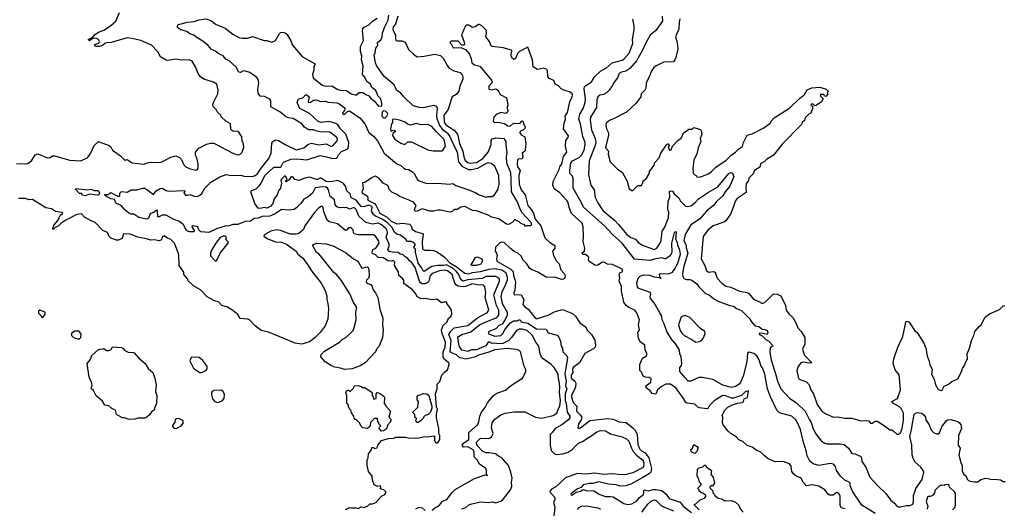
# Model space of a CAD drawing. Extents: x 1793424 to 1900092, y 321114 to 470632.
# Tile 41 of 256: x 1828297 to 1838445, y 375424 to 380460. Entities that reach past the tile are written whole.
import ezdxf

# ---------------------------------------------------------------- set-up
doc = ezdxf.new("R2010")
doc.units = 0

msp = doc.modelspace()

# ---------------------------------------------------------------- linework, layer by layer
at = {"layer": '0CON05XD'}
for points in [[(1828265, 378975), (1828381, 378979), (1828419, 379005), (1828455, 379067), (1828485, 379078), (1828585, 379036), (1828610, 379040), (1828635, 379056), (1828655, 379056), (1828815, 379011), (1828925, 379004), (1828997, 379035), (1829025, 379080), (1829065, 379162), (1829105, 379200), (1829115, 379200), (1829220, 379165), (1829235, 379150), (1829254, 379114), (1829336, 379056), (1829371, 379021), (1829385, 379012), (1829405, 379018), (1829455, 378984), (1829575, 378971), (1829625, 378989), (1829655, 378992), (1829685, 378988), (1829755, 378990), (1829855, 379043), (1829905, 379057), (1829945, 379038), (1829965, 379018), (1829988, 378965), (1830008, 378945), (1830053, 378923), (1830115, 378908), (1830126, 378914), (1830135, 378930), (1830137, 378975), (1830124, 379035), (1830108, 379065), (1830108, 379095), (1830145, 379135), (1830223, 379177), (1830265, 379189), (1830299, 379189), (1830502, 379082), (1830545, 379068), (1830565, 379070), (1830590, 379095), (1830608, 379145), (1830600, 379195), (1830590, 379205), (1830587, 379257), (1830570, 379275), (1830570, 379285), (1830547, 379307), (1830495, 379312), (1830480, 379320), (1830472, 379335), (1830470, 379385), (1830420, 379415), (1830375, 379460), (1830370, 379475), (1830337, 379507), (1830323, 379533), (1830292, 379565), (1830288, 379585), (1830293, 379607), (1830338, 379695), (1830342, 379735), (1830330, 379795), (1830296, 379816), (1830196, 379846), (1830160, 379870), (1830137, 379905), (1830108, 379975), (1830075, 380032), (1830045, 380047), (1829965, 380043), (1829905, 380053), (1829825, 380038), (1829805, 380043), (1829748, 380078), (1829720, 380130), (1829655, 380197), (1829544, 380244), (1829455, 380266), (1829405, 380274), (1829240, 380225), (1829190, 380220), (1829174, 380216), (1829150, 380195), (1829115, 380183), (1829084, 380184), (1829072, 380192), (1829070, 380205), (1829113, 380217), (1829120, 380235), (1829110, 380255), (1829090, 380265), (1829055, 380268), (1829015, 380242), (1829002, 380255), (1829050, 380280), (1829069, 380305), (1829108, 380332), (1829165, 380351), (1829232, 380395), (1829288, 380445), (1829326, 380534)], [(1833015, 377388), (1833106, 377435), (1833120, 377445), (1833131, 377465), (1833096, 377595), (1833101, 377645), (1833091, 377705), (1833081, 377721), (1833067, 377727), (1833025, 377725), (1832965, 377736), (1832891, 377709), (1832855, 377707), (1832814, 377714), (1832796, 377726), (1832783, 377743), (1832753, 377835), (1832705, 377870), (1832672, 377878), (1832625, 377870), (1832549, 377845), (1832524, 377815), (1832518, 377775), (1832506, 377755), (1832475, 377738), (1832445, 377738), (1832429, 377749), (1832419, 377765), (1832372, 377905), (1832335, 377960), (1832315, 377974), (1832298, 377998), (1832269, 378015), (1832245, 378040), (1832218, 378045), (1832193, 378063), (1832155, 378060), (1832105, 378072), (1832090, 378090), (1832104, 378125), (1832106, 378145), (1832075, 378215), (1832088, 378262), (1832085, 378285), (1832073, 378305), (1832025, 378347), (1831995, 378363), (1831935, 378352), (1831865, 378371), (1831794, 378434), (1831765, 378505), (1831745, 378525), (1831696, 378506), (1831665, 378526), (1831595, 378520), (1831565, 378531), (1831547, 378555), (1831543, 378605), (1831498, 378638), (1831481, 378705), (1831468, 378725), (1831455, 378733), (1831413, 378737), (1831343, 378727), (1831315, 378673), (1831270, 378635), (1831225, 378610), (1831196, 378565), (1831155, 378524), (1831125, 378503), (1831075, 378497), (1830995, 378504), (1830929, 378459), (1830876, 378434), (1830795, 378431), (1830755, 378414), (1830715, 378410), (1830675, 378384), (1830621, 378379), (1830545, 378349), (1830495, 378350), (1830455, 378334), (1830415, 378331), (1830325, 378305), (1830245, 378268), (1830164, 378274), (1830143, 378293), (1830133, 378325), (1830085, 378337), (1830074, 378335), (1830070, 378325), (1830098, 378285), (1830090, 378275), (1830048, 378272), (1830025, 378280), (1830015, 378287), (1829984, 378345), (1829945, 378380), (1829885, 378401), (1829805, 378445), (1829765, 378445), (1829735, 378429), (1829719, 378429), (1829716, 378495), (1829708, 378498), (1829683, 378477), (1829641, 378459), (1829623, 378415), (1829603, 378403), (1829525, 378422), (1829475, 378456), (1829445, 378456), (1829422, 378465), (1829375, 378506), (1829344, 378544), (1829296, 378565), (1829286, 378575), (1829278, 378608), (1829235, 378613), (1829180, 378645), (1829170, 378655), (1829175, 378660), (1829205, 378660), (1829235, 378678), (1829285, 378650), (1829298, 378648), (1829305, 378640), (1829325, 378640), (1829330, 378645), (1829328, 378672), (1829345, 378688), (1829405, 378684), (1829445, 378706), (1829505, 378706), (1829565, 378725), (1829585, 378722), (1829609, 378709), (1829675, 378660), (1829705, 378697), (1829745, 378720), (1829765, 378722), (1829805, 378701), (1829835, 378694), (1829995, 378700), (1830000, 378685), (1829990, 378675), (1830005, 378653), (1830025, 378650), (1830055, 378660), (1830095, 378642), (1830125, 378639), (1830155, 378650), (1830175, 378668), (1830206, 378725), (1830267, 378785), (1830359, 378841), (1830425, 378866), (1830475, 378854), (1830575, 378856), (1830606, 378846), (1830695, 378844), (1830725, 378853), (1830745, 378869), (1830785, 378931), (1830865, 379029), (1830889, 379085), (1830894, 379186), (1830907, 379205), (1830935, 379222), (1830965, 379216), (1831039, 379169), (1831145, 379117), (1831225, 379140), (1831267, 379173), (1831305, 379188), (1831379, 379171), (1831455, 379179), (1831505, 379157), (1831525, 379160), (1831570, 379210), (1831573, 379225), (1831565, 379246), (1831495, 379300), (1831395, 379303), (1831348, 379315), (1831325, 379326), (1831276, 379326), (1831262, 379332), (1831232, 379352), (1831205, 379386), (1831115, 379440), (1831065, 379449), (1831035, 379461), (1830979, 379509), (1830885, 379562), (1830886, 379625), (1830875, 379642), (1830819, 379669), (1830775, 379673), (1830755, 379702), (1830750, 379745), (1830762, 379805), (1830756, 379845), (1830740, 379865), (1830670, 379915), (1830625, 379931), (1830605, 379933), (1830572, 379915), (1830555, 379918), (1830529, 379969), (1830457, 380037), (1830423, 380053), (1830395, 380088), (1830348, 380108), (1830309, 380139), (1830274, 380154), (1830239, 380195), (1830185, 380237), (1830115, 380280), (1830091, 380301), (1830052, 380315), (1830018, 380338), (1829957, 380355), (1829925, 380380), (1829922, 380395), (1829935, 380412), (1830025, 380435), (1830095, 380440), (1830145, 380457), (1830215, 380469), (1830275, 380448), (1830315, 380413), (1830415, 380374), (1830495, 380310), (1830555, 380277), (1830585, 380268), (1830645, 380269), (1830696, 380286), (1830815, 380247), (1830845, 380246), (1830895, 380229), (1830934, 380246), (1830975, 380318), (1830985, 380328), (1831005, 380332), (1831034, 380324), (1831055, 380308), (1831092, 380242), (1831108, 380198), (1831210, 380080), (1831299, 380028), (1831342, 380005), (1831330, 379975), (1831329, 379941), (1831314, 379896), (1831321, 379861), (1831415, 379786), (1831455, 379774), (1831515, 379778), (1831575, 379742), (1831605, 379733), (1831665, 379730), (1831715, 379697), (1831755, 379684), (1831770, 379685), (1831795, 379708), (1831835, 379708), (1831865, 379688), (1831896, 379676), (1831918, 379645), (1831950, 379625), (1831995, 379570), (1832028, 379572), (1832030, 379595), (1832020, 379645), (1831987, 379675), (1831975, 379718), (1831963, 379733), (1831925, 379760), (1831913, 379795), (1831875, 379822), (1831855, 379868), (1831832, 379885), (1831830, 379895), (1831836, 379984), (1831819, 380045), (1831824, 380085), (1831809, 380135), (1831808, 380165), (1831810, 380185), (1831839, 380245), (1831829, 380345), (1831834, 380365), (1831848, 380382), (1831894, 380406), (1831934, 380446), (1831980, 380475)], [(1832365, 378106), (1832360, 378115), (1832374, 378135), (1832372, 378145), (1832348, 378168), (1832335, 378174), (1832295, 378174), (1832275, 378201), (1832219, 378238), (1832185, 378251), (1832161, 378271), (1832131, 378321), (1832088, 378365), (1832040, 378400), (1831964, 378434), (1831948, 378448), (1831922, 378485), (1831929, 378525), (1831925, 378536), (1831895, 378547), (1831845, 378532), (1831815, 378533), (1831765, 378601), (1831714, 378625), (1831703, 378665), (1831669, 378695), (1831656, 378745), (1831630, 378775), (1831575, 378801), (1831505, 378790), (1831456, 378794), (1831405, 378827), (1831392, 378828), (1831367, 378813), (1831355, 378812), (1831285, 378837), (1831235, 378827), (1831175, 378801), (1831133, 378813), (1831115, 378838), (1831095, 378843), (1831075, 378809), (1831045, 378788), (1831033, 378795), (1831050, 378810), (1831052, 378825), (1831035, 378848), (1831025, 378848), (1830994, 378815), (1830990, 378805), (1830994, 378775), (1830984, 378725), (1830964, 378695), (1830952, 378655), (1830919, 378615), (1830906, 378565), (1830885, 378537), (1830845, 378517), (1830815, 378524), (1830775, 378514), (1830755, 378519), (1830722, 378565), (1830678, 378685), (1830685, 378698), (1830735, 378716), (1830770, 378750), (1830786, 378774), (1830824, 378855), (1830915, 378939), (1830980, 378940), (1830992, 378948), (1831008, 378982), (1831024, 378996), (1831095, 379024), (1831155, 379026), (1831255, 379016), (1831395, 379060), (1831458, 379048), (1831525, 379029), (1831565, 379034), (1831582, 379068), (1831615, 379103), (1831679, 379130), (1831687, 379153), (1831688, 379195), (1831659, 379279), (1831603, 379335), (1831576, 379375), (1831555, 379390), (1831485, 379411), (1831405, 379401), (1831372, 379412), (1831284, 379494), (1831185, 379546), (1831156, 379605), (1831163, 379627), (1831172, 379645), (1831214, 379656), (1831244, 379686), (1831255, 379686), (1831279, 379665), (1831270, 379615), (1831275, 379608), (1831295, 379611), (1831325, 379630), (1831355, 379634), (1831395, 379618), (1831445, 379620), (1831475, 379611), (1831565, 379603), (1831586, 379595), (1831640, 379555), (1831649, 379545), (1831644, 379525), (1831626, 379505), (1831624, 379494), (1831630, 379485), (1831648, 379485), (1831677, 379513), (1831695, 379520), (1831807, 379445), (1831855, 379386), (1831895, 379298), (1831945, 379259), (1831985, 379210), (1832055, 379086), (1832185, 378974), (1832225, 378956), (1832255, 378929), (1832275, 378920), (1832305, 378917), (1832345, 378891), (1832365, 378871), (1832390, 378820), (1832405, 378804), (1832495, 378772), (1832605, 378776), (1832725, 378764), (1832763, 378773), (1832792, 378752), (1832925, 378708), (1832998, 378675), (1833034, 378654), (1833105, 378630), (1833125, 378636), (1833165, 378637), (1833190, 378655), (1833224, 378705), (1833239, 378765), (1833236, 378854), (1833195, 378950), (1833155, 378979), (1833125, 378983), (1833105, 378978), (1833014, 378926), (1832955, 378912), (1832925, 378914), (1832865, 378944), (1832824, 378994), (1832811, 379095), (1832781, 379145), (1832727, 379265), (1832714, 379284), (1832661, 379321), (1832623, 379375), (1832599, 379439), (1832595, 379475), (1832604, 379544), (1832596, 379566), (1832565, 379576), (1832455, 379551), (1832418, 379555), (1832353, 379573), (1832256, 379665), (1832224, 379704), (1832182, 379735), (1832155, 379788), (1832053, 379873), (1831975, 379988), (1831964, 380015), (1831952, 380095), (1831962, 380118), (1831969, 380165), (1831989, 380195), (1831986, 380225), (1832024, 380256), (1832034, 380285), (1832036, 380325), (1832059, 380385), (1832096, 380455), (1832102, 380505)], [(1832194, 380495), (1832171, 380415), (1832148, 380385), (1832142, 380355), (1832171, 380305), (1832169, 380265), (1832175, 380246), (1832191, 380241), (1832235, 380243), (1832262, 380232), (1832276, 380216), (1832303, 380153), (1832355, 380104), (1832395, 380078), (1832465, 380084), (1832575, 380104), (1832635, 380090), (1832663, 380063), (1832705, 379984), (1832725, 379960), (1832772, 379932), (1832836, 379916), (1832855, 379896), (1832864, 379875), (1832863, 379847), (1832835, 379775), (1832822, 379725), (1832795, 379690), (1832755, 379665), (1832742, 379628), (1832712, 379535), (1832670, 379475), (1832672, 379405), (1832688, 379378), (1832775, 379320), (1832809, 379279), (1832830, 379185), (1832865, 379105), (1832873, 379045), (1832890, 379010), (1832915, 378988), (1832935, 378980), (1833005, 378988), (1833070, 379030), (1833127, 379095), (1833158, 379175), (1833156, 379215), (1833165, 379231), (1833205, 379244), (1833286, 379236), (1833306, 379206), (1833306, 379165), (1833318, 379092), (1833310, 379045), (1833316, 378986), (1833354, 378885), (1833359, 378811), (1833363, 378685), (1833428, 378575), (1833451, 378512), (1833473, 378473), (1833565, 378372), (1833572, 378348), (1833565, 378334), (1833523, 378337), (1833510, 378330), (1833500, 378345), (1833461, 378361), (1833445, 378378), (1833405, 378398), (1833393, 378397), (1833383, 378377), (1833335, 378348), (1833315, 378354), (1833235, 378407), (1833164, 378424), (1833125, 378446), (1833005, 378491), (1832963, 378493), (1832885, 378533), (1832845, 378527), (1832805, 378503), (1832775, 378503), (1832758, 378485), (1832735, 378476), (1832634, 378496), (1832605, 378497), (1832565, 378487), (1832525, 378488), (1832445, 378511), (1832405, 378489), (1832383, 378483), (1832371, 378491), (1832366, 378505), (1832382, 378545), (1832355, 378578), (1832318, 378598), (1832215, 378636), (1832185, 378660), (1832131, 378681), (1832107, 378707), (1832092, 378752), (1832043, 378775), (1832005, 378820), (1831965, 378847), (1831930, 378835), (1831855, 378782), (1831830, 378780), (1831836, 378715), (1831824, 378685), (1831826, 378676), (1831880, 378645), (1831886, 378625), (1831885, 378600), (1831954, 378564), (1831969, 378549), (1832009, 378465), (1832079, 378429), (1832125, 378385), (1832185, 378357), (1832245, 378364), (1832315, 378351), (1832332, 378335), (1832342, 378302), (1832375, 378276), (1832449, 378255), (1832454, 378245), (1832444, 378175), (1832450, 378095), (1832474, 378084), (1832525, 378085), (1832565, 378080), (1832603, 378063), (1832673, 378015), (1832730, 377955), (1832794, 377915), (1832885, 377847), (1832925, 377842), (1832965, 377854), (1833045, 377863), (1833135, 377889), (1833195, 377894), (1833265, 377881), (1833308, 377855), (1833322, 377805), (1833323, 377775), (1833298, 377715), (1833265, 377655), (1833255, 377605), (1833269, 377535), (1833323, 377445), (1833321, 377415), (1833297, 377363), (1833269, 377321), (1833235, 377307), (1833205, 377274), (1833134, 377245), (1833124, 377224), (1833150, 377215), (1833195, 377199), (1833255, 377206), (1833276, 377224), (1833300, 377270), (1833354, 377335), (1833385, 377357), (1833425, 377356), (1833445, 377368), (1833456, 377365), (1833466, 377346), (1833535, 377331), (1833625, 377275), (1833722, 377272), (1833745, 377234), (1833835, 377207), (1833855, 377188), (1833872, 377145), (1833878, 377095), (1833892, 377075), (1833896, 377035), (1833935, 376997), (1833944, 376974), (1833915, 376805), (1833928, 376735), (1833922, 376685), (1833935, 376655), (1833920, 376605), (1833920, 376535), (1833931, 376505), (1833941, 376415), (1833967, 376373), (1833968, 376355), (1833954, 376335), (1833886, 376284), (1833815, 376246), (1833790, 376210), (1833764, 376186), (1833763, 376075), (1833775, 376020), (1833810, 375985), (1833829, 375979), (1833895, 375984), (1833949, 376001), (1833990, 376030), (1834057, 376095), (1834105, 376116), (1834143, 376145), (1834185, 376166), (1834245, 376212), (1834285, 376227), (1834335, 376222), (1834385, 376193), (1834505, 376162), (1834550, 376140), (1834577, 376117), (1834602, 376045), (1834620, 376010), (1834655, 375972), (1834715, 375925), (1834726, 375905), (1834731, 375875), (1834726, 375855), (1834715, 375841), (1834615, 375791), (1834535, 375769), (1834469, 375771), (1834405, 375778), (1834315, 375773), (1834225, 375787), (1834135, 375777), (1834045, 375784), (1833922, 375738), (1833823, 375647), (1833778, 375622), (1833763, 375605), (1833762, 375595), (1833813, 375535), (1833812, 375515), (1833800, 375485), (1833811, 375435), (1833794, 375285)], [(1834920, 380495), (1834924, 380445), (1834853, 380347), (1834795, 380299), (1834746, 380215), (1834716, 380146), (1834653, 380035), (1834584, 379956), (1834545, 379930), (1834501, 379919), (1834477, 379905), (1834458, 379862), (1834423, 379817), (1834405, 379778), (1834374, 379735), (1834344, 379705), (1834315, 379690), (1834275, 379682), (1834256, 379664), (1834244, 379635), (1834241, 379555), (1834181, 379455), (1834176, 379425), (1834191, 379325), (1834230, 379235), (1834235, 379195), (1834230, 379165), (1834166, 379005), (1834161, 378861), (1834184, 378755), (1834217, 378705), (1834227, 378627), (1834255, 378573), (1834306, 378495), (1834431, 378391), (1834470, 378350), (1834555, 378245), (1834595, 378216), (1834645, 378198), (1834673, 378163), (1834715, 378135), (1834835, 378090), (1834865, 378106), (1834893, 378147), (1834908, 378185), (1834919, 378281), (1834945, 378320), (1834983, 378417), (1834986, 378475), (1834979, 378505), (1834980, 378585), (1834999, 378635), (1834995, 378690), (1835005, 378697), (1835025, 378692), (1835044, 378665), (1835092, 378625), (1835109, 378589), (1835158, 378538), (1835185, 378534), (1835215, 378541), (1835261, 378579), (1835295, 378613), (1835395, 378682), (1835492, 378738), (1835605, 378876), (1835625, 378886), (1835645, 378879), (1835658, 378845), (1835616, 378745), (1835569, 378685), (1835545, 378645), (1835478, 378585), (1835453, 378547), (1835375, 378485), (1835303, 378405), (1835213, 378345), (1835155, 378245), (1835142, 378182), (1835166, 378135), (1835165, 378108), (1835185, 378055), (1835138, 377905), (1835129, 377839), (1835132, 377812), (1835142, 377792), (1835171, 377781), (1835205, 377781), (1835225, 377774), (1835276, 377736), (1835298, 377705), (1835365, 377637), (1835403, 377623), (1835453, 377583), (1835495, 377559), (1835605, 377517), (1835655, 377506), (1835685, 377482), (1835735, 377462), (1835814, 377385), (1835839, 377345), (1835875, 377306), (1835915, 377298), (1835949, 377269), (1835976, 377266), (1836000, 377255), (1836008, 377235), (1836000, 377215), (1835945, 377230), (1835920, 377225), (1835922, 377215), (1835950, 377200), (1835989, 377165), (1836018, 377148), (1836057, 377105), (1836058, 377095), (1836038, 377085), (1836031, 377075), (1836028, 377032), (1836041, 376955), (1836092, 376798), (1836106, 376736), (1836141, 376655), (1836235, 376556), (1836305, 376512), (1836394, 376425), (1836436, 376335), (1836455, 376307), (1836471, 376255), (1836499, 376195), (1836562, 376115), (1836594, 376094), (1836615, 376089), (1836755, 376089), (1836795, 376082), (1836841, 376045), (1836875, 375990), (1836907, 375987), (1836965, 375958), (1836973, 375943), (1836978, 375905), (1837017, 375847), (1837060, 375745), (1837142, 375655), (1837225, 375578), (1837271, 375511), (1837315, 375478), (1837335, 375448), (1837355, 375438), (1837375, 375438), (1837435, 375452), (1837475, 375452), (1837502, 375468), (1837509, 375491), (1837510, 375555), (1837525, 375604), (1837535, 375627), (1837600, 375720), (1837616, 375795), (1837610, 375815), (1837585, 375847), (1837525, 375898), (1837505, 375937), (1837495, 375975), (1837491, 376075), (1837470, 376165), (1837490, 376235), (1837518, 376395), (1837548, 376412), (1837595, 376404), (1837621, 376385), (1837632, 376365), (1837636, 376335), (1837671, 376285), (1837689, 376235), (1837715, 376206), (1837745, 376191), (1837765, 376192), (1837778, 376202), (1837802, 376265), (1837846, 376324), (1837865, 376335), (1837895, 376339), (1837965, 376319), (1837985, 376306), (1837997, 376285)], [(1836805, 375418), (1836765, 375430), (1836754, 375455), (1836755, 375550), (1836748, 375568), (1836735, 375581), (1836715, 375588), (1836680, 375560), (1836648, 375558), (1836630, 375570), (1836594, 375614), (1836535, 375652), (1836465, 375666), (1836405, 375654), (1836371, 375695), (1836348, 375738), (1836300, 375755), (1836271, 375781), (1836257, 375805), (1836248, 375858), (1836231, 375881), (1836165, 375906), (1836083, 375903), (1836010, 375935), (1835975, 375964), (1835935, 376003), (1835895, 376021), (1835845, 376054), (1835795, 376070), (1835752, 376112), (1835709, 376129), (1835680, 376160), (1835631, 376191), (1835600, 376220), (1835547, 376285), (1835540, 376305), (1835543, 376365), (1835539, 376385), (1835564, 376436), (1835596, 376465), (1835645, 376491), (1835695, 376509), (1835746, 376514), (1835756, 376524), (1835765, 376552), (1835798, 376565), (1835810, 376635), (1835775, 376626), (1835735, 376587), (1835655, 376559), (1835635, 376559), (1835565, 376587), (1835537, 376583), (1835455, 376533), (1835406, 376485), (1835392, 376455), (1835381, 376449), (1835305, 376459), (1835285, 376467), (1835257, 376497), (1835175, 376509), (1835164, 376515), (1835139, 376555), (1835059, 376665), (1835005, 376702), (1834958, 376702), (1834912, 376678), (1834872, 376645), (1834855, 376602), (1834815, 376608), (1834794, 376634), (1834753, 376665), (1834752, 376685), (1834802, 376725), (1834807, 376757), (1834785, 376772), (1834744, 376774), (1834722, 376785), (1834707, 376827), (1834690, 376845), (1834688, 376905), (1834715, 376970), (1834756, 376994), (1834763, 377015), (1834742, 377055), (1834741, 377105), (1834695, 377137), (1834676, 377175), (1834668, 377235), (1834686, 377265), (1834674, 377316), (1834685, 377365), (1834658, 377438), (1834637, 377467), (1834576, 377495), (1834549, 377515), (1834525, 377550), (1834501, 377665), (1834500, 377710), (1834477, 377765), (1834484, 377795), (1834476, 377835), (1834485, 377853), (1834495, 377857), (1834512, 377865), (1834505, 377890), (1834406, 377936), (1834355, 377940), (1834325, 377957), (1834305, 377960), (1834255, 377931), (1834235, 377928), (1834222, 377932), (1834165, 377967), (1834158, 377985), (1834163, 378013), (1834154, 378024), (1834125, 378040), (1834105, 378040), (1834095, 378050), (1834095, 378058), (1834118, 378075), (1834121, 378105), (1834103, 378175), (1834109, 378225), (1834106, 378324), (1834095, 378363), (1833983, 378463), (1833959, 378525), (1833950, 378575), (1833938, 378595), (1833865, 378676), (1833807, 378717), (1833792, 378755), (1833795, 378793), (1833857, 378915), (1833865, 378945), (1833885, 378975), (1833901, 379049), (1833936, 379095), (1833921, 379155), (1833925, 379215), (1833950, 379245), (1833954, 379264), (1833901, 379335), (1833908, 379395), (1833924, 379435), (1833919, 379465), (1833942, 379505), (1833966, 379615), (1833991, 379665), (1833996, 379685), (1833991, 379695), (1833965, 379717), (1833904, 379734), (1833878, 379748), (1833849, 379779), (1833817, 379797), (1833802, 379832), (1833754, 379854), (1833742, 379875), (1833736, 379935), (1833720, 379955), (1833695, 379960), (1833635, 379948), (1833591, 379975), (1833581, 380045), (1833536, 380176), (1833448, 380132), (1833429, 380111), (1833412, 380065), (1833395, 380050), (1833375, 380061), (1833364, 380084), (1833363, 380105), (1833371, 380135), (1833367, 380145), (1833280, 380170), (1833168, 380185), (1833153, 380193), (1833138, 380235), (1833102, 380285), (1833109, 380325), (1833105, 380353), (1833061, 380395), (1833035, 380409), (1833025, 380410), (1832992, 380385), (1832965, 380378), (1832925, 380405), (1832900, 380405), (1832892, 380398), (1832849, 380305), (1832879, 380229), (1832880, 380205), (1832873, 380197), (1832855, 380198), (1832815, 380237), (1832745, 380237), (1832732, 380225), (1832745, 380212), (1832765, 380171), (1832845, 380172), (1832892, 380152), (1832932, 380105), (1832951, 380055), (1832956, 380015), (1832985, 379995), (1833040, 379980), (1833161, 379835), (1833165, 379812), (1833132, 379775), (1833134, 379744), (1833155, 379737), (1833205, 379748), (1833224, 379735), (1833235, 379716), (1833250, 379690), (1833315, 379653), (1833326, 379604), (1833328, 379575), (1833320, 379565), (1833320, 379545), (1833332, 379525), (1833319, 379501), (1833306, 379494), (1833255, 379502), (1833208, 379482), (1833183, 379455), (1833178, 379415), (1833195, 379400), (1833225, 379403), (1833295, 379390), (1833329, 379365), (1833345, 379362), (1833356, 379365), (1833385, 379394), (1833455, 379390), (1833460, 379405), (1833475, 379418), (1833487, 379407), (1833490, 379385), (1833506, 379356), (1833505, 379340), (1833485, 379320), (1833455, 379310), (1833452, 379295), (1833465, 379273), (1833502, 379252), (1833514, 379184), (1833507, 379115), (1833503, 379105), (1833476, 379084), (1833483, 379045), (1833476, 379025), (1833437, 379023), (1833428, 379015), (1833423, 378967), (1833429, 378945), (1833455, 378905), (1833441, 378855), (1833445, 378766), (1833466, 378706), (1833506, 378655), (1833535, 378545), (1833569, 378505), (1833593, 378465), (1833610, 378405), (1833667, 378335), (1833710, 378210), (1833756, 378166), (1833812, 378132), (1833812, 378105), (1833788, 378075), (1833798, 378028), (1833827, 377977), (1833856, 377945), (1833875, 377882), (1833909, 377845), (1833919, 377825), (1833917, 377795), (1833902, 377785), (1833885, 377783), (1833823, 377803), (1833725, 377805), (1833638, 377858), (1833573, 377885), (1833556, 377896), (1833525, 377942), (1833489, 377979), (1833465, 378024), (1833431, 378055), (1833395, 378071), (1833354, 378103), (1833292, 378162), (1833265, 378167), (1833245, 378160), (1833202, 378115), (1833198, 378075), (1833213, 378053), (1833218, 378028), (1833211, 377995), (1833215, 377971), (1833360, 377890), (1833384, 377865), (1833385, 377825), (1833402, 377782), (1833406, 377755), (1833402, 377675), (1833390, 377645), (1833393, 377625), (1833445, 377628), (1833465, 377623), (1833492, 377575), (1833484, 377524), (1833500, 377505), (1833537, 377477), (1833605, 377390), (1833620, 377380), (1833635, 377380), (1833745, 377413), (1833815, 377453), (1833893, 377473), (1833995, 377431), (1834024, 377405), (1834071, 377335), (1834127, 377295), (1834151, 377255), (1834190, 377215), (1834226, 377156), (1834232, 377105), (1834228, 377085), (1834212, 377068), (1834122, 377018), (1834066, 376924), (1834002, 376875), (1833994, 376855), (1833998, 376825), (1833980, 376795), (1833982, 376765), (1834019, 376735), (1834029, 376715), (1834026, 376674), (1833984, 376585), (1833985, 376568), (1834000, 376515), (1834040, 376475), (1834037, 376425), (1834078, 376385), (1834090, 376365), (1834084, 376335), (1834056, 376295), (1834050, 376250), (1834057, 376247), (1834078, 376252), (1834175, 376329), (1834355, 376351), (1834415, 376344), (1834475, 376315), (1834548, 376308), (1834620, 376250), (1834641, 376231), (1834662, 376185), (1834669, 376085), (1834685, 376038), (1834706, 376015), (1834745, 375995), (1834780, 375945), (1834810, 375835), (1834802, 375798), (1834787, 375783), (1834720, 375740), (1834595, 375674), (1834545, 375657), (1834485, 375652), (1834445, 375667), (1834365, 375673), (1834265, 375696), (1834205, 375679), (1834165, 375681), (1834105, 375666), (1834085, 375637), (1834045, 375624), (1833990, 375585), (1833978, 375572), (1833980, 375560), (1833995, 375562), (1834031, 375589), (1834079, 375601), (1834105, 375618), (1834135, 375609), (1834215, 375604), (1834276, 375566)], [(1837115, 375370), (1836978, 375458), (1836884, 375594), (1836857, 375655), (1836857, 375685), (1836831, 375699), (1836805, 375710), (1836756, 375756), (1836716, 375815), (1836704, 375855), (1836685, 375880), (1836655, 375886), (1836535, 375864), (1836475, 375881), (1836440, 375910), (1836414, 375965), (1836408, 376005), (1836371, 376115), (1836345, 376235), (1836308, 376318), (1836297, 376337), (1836255, 376372), (1836128, 376408), (1836100, 376435), (1836034, 376574), (1836003, 376655), (1835976, 376805), (1835957, 376865), (1835937, 376895), (1835918, 376955), (1835893, 376995), (1835865, 377018), (1835815, 377033), (1835798, 377022), (1835790, 376935), (1835755, 376786), (1835728, 376722), (1835714, 376705), (1835675, 376680), (1835635, 376670), (1835605, 376676), (1835545, 376692), (1835441, 376751), (1835335, 376772), (1835298, 376772), (1835215, 376734), (1835188, 376735), (1835151, 376771), (1835102, 376835), (1835100, 376875), (1835118, 376895), (1835123, 376915), (1835114, 376985), (1835101, 377015), (1835096, 377055), (1835061, 377115), (1835015, 377166), (1834968, 377245), (1834941, 377325), (1834918, 377365), (1834915, 377405), (1834895, 377438), (1834835, 377541), (1834800, 377585), (1834794, 377605), (1834801, 377635), (1834798, 377648), (1834679, 377689), (1834664, 377705), (1834659, 377745), (1834671, 377795), (1834692, 377815), (1834725, 377830), (1834787, 377827), (1834835, 377810), (1834893, 377803), (1834905, 377790), (1834910, 377795), (1834900, 377800), (1834893, 377835), (1834900, 377845), (1834985, 377840), (1835025, 377859), (1835052, 377895), (1835085, 377962), (1835107, 378045), (1835102, 378085), (1835082, 378132), (1835076, 378165), (1835060, 378195), (1835065, 378270), (1835055, 378272), (1835044, 378265), (1835016, 378155), (1835018, 378065), (1835013, 378045), (1834995, 378024), (1834955, 377996), (1834945, 377994), (1834916, 378004), (1834852, 377995), (1834793, 377977), (1834635, 377993), (1834505, 378155), (1834408, 378245), (1834325, 378335), (1834111, 378525), (1834072, 378605), (1834002, 378725), (1834002, 378825), (1833996, 378846), (1833966, 378875), (1833966, 378904), (1833978, 378985), (1833996, 379004), (1834065, 379039), (1834089, 379065), (1834116, 379116), (1834126, 379175), (1834124, 379195), (1834101, 379255), (1834076, 379386), (1834059, 379435), (1834072, 379488), (1834106, 379545), (1834125, 379605), (1834130, 379645), (1834114, 379745), (1834119, 379771), (1834189, 379821), (1834226, 379875), (1834285, 379931), (1834345, 379964), (1834405, 380014), (1834505, 380042), (1834525, 380053), (1834578, 380115), (1834616, 380215), (1834612, 380255), (1834632, 380355), (1834632, 380395), (1834618, 380465)], [(1835102, 380468), (1835093, 380435), (1835091, 380365), (1835056, 380285), (1835072, 380225), (1835080, 380155), (1835060, 380070), (1835050, 380045), (1835035, 380027), (1834935, 380023), (1834856, 379984), (1834834, 379966), (1834804, 379925), (1834796, 379895), (1834754, 379805), (1834750, 379755), (1834740, 379735), (1834701, 379695), (1834700, 379665), (1834648, 379595), (1834553, 379507), (1834425, 379440), (1834375, 379422), (1834343, 379395), (1834340, 379365), (1834346, 379335), (1834366, 379295), (1834366, 379265), (1834334, 379145), (1834337, 379135), (1834366, 379106), (1834364, 379074), (1834383, 378995), (1834460, 378920), (1834505, 378888), (1834557, 378797), (1834580, 378715), (1834605, 378700), (1834615, 378700), (1834665, 378748), (1834675, 378752), (1834705, 378750), (1834710, 378755), (1834710, 378765), (1834720, 378775), (1834720, 378795), (1834760, 378825), (1834760, 378835), (1834785, 378870), (1834790, 378895), (1834835, 378962), (1834843, 378987), (1834887, 379035), (1834906, 379084), (1834965, 379170), (1834975, 379180), (1834985, 379180), (1834990, 379165), (1834982, 379145), (1834993, 379115), (1835013, 379117), (1835024, 379156), (1835080, 379215), (1835115, 379240), (1835138, 379295), (1835156, 379304), (1835195, 379330), (1835227, 379333), (1835245, 379350), (1835315, 379328), (1835322, 379315), (1835328, 379275), (1835310, 379235), (1835317, 379205), (1835291, 379139), (1835276, 379075), (1835246, 379014), (1835234, 378925), (1835238, 378878), (1835255, 378860), (1835270, 378855), (1835275, 378840), (1835305, 378838), (1835325, 378843), (1835395, 378873), (1835425, 378893), (1835471, 378939), (1835579, 379011), (1835625, 379061), (1835675, 379093), (1835705, 379127), (1835746, 379154), (1835756, 379195), (1835795, 379270), (1835845, 379283), (1835966, 379344), (1836032, 379395), (1836045, 379418), (1836075, 379448), (1836235, 379553), (1836333, 379647), (1836385, 379690), (1836414, 379736), (1836462, 379758), (1836545, 379763), (1836610, 379745), (1836630, 379725), (1836630, 379715), (1836620, 379705), (1836628, 379692), (1836605, 379670), (1836592, 379672), (1836585, 379690), (1836552, 379688), (1836552, 379672), (1836580, 379645), (1836560, 379615), (1836506, 379574), (1836492, 379572), (1836475, 379588), (1836455, 379590), (1836450, 379575), (1836468, 379568), (1836470, 379535), (1836462, 379528), (1836450, 379495), (1836435, 379490), (1836392, 379448), (1836385, 379420), (1836367, 379403), (1836352, 379375), (1836155, 379177), (1836068, 379065), (1835995, 379020), (1835975, 378998), (1835935, 378978), (1835925, 378940), (1835871, 378905), (1835858, 378872), (1835815, 378830), (1835804, 378795), (1835785, 378772), (1835781, 378735), (1835785, 378680), (1835693, 378617), (1835672, 378588), (1835657, 378545), (1835624, 378456), (1835575, 378387), (1835555, 378374), (1835443, 378335), (1835390, 378290), (1835343, 378225), (1835321, 377995), (1835360, 377925), (1835376, 377875), (1835395, 377858), (1835445, 377864), (1835465, 377857), (1835485, 377797), (1835533, 377745), (1835575, 377713), (1835625, 377703), (1835715, 377661), (1835795, 377649), (1835810, 377640), (1835865, 377577), (1835910, 377560), (1835954, 377534), (1835985, 377553), (1836065, 377634), (1836105, 377632), (1836142, 377615), (1836191, 377515), (1836197, 377465), (1836225, 377428), (1836265, 377390), (1836298, 377335), (1836318, 377285), (1836353, 377245), (1836391, 377185), (1836390, 377115), (1836364, 377065), (1836382, 377005), (1836462, 376925), (1836435, 376920), (1836375, 376929), (1836348, 376922), (1836320, 376885), (1836308, 376845), (1836319, 376775), (1836330, 376755), (1836405, 376726), (1836434, 376695), (1836452, 376645), (1836480, 376605), (1836518, 376495), (1836564, 376425), (1836605, 376397), (1836685, 376362), (1836725, 376368), (1836805, 376353), (1836875, 376352), (1836966, 376324), (1837025, 376330), (1837044, 376324), (1837065, 376300), (1837085, 376302), (1837115, 376323), (1837135, 376321), (1837196, 376286), (1837264, 376234), (1837285, 376232), (1837305, 376218), (1837338, 376188), (1837355, 376188), (1837375, 376203), (1837393, 376247), (1837406, 376333), (1837407, 376405), (1837384, 376454), (1837365, 376470), (1837304, 376504), (1837287, 376525), (1837345, 376556), (1837376, 376645), (1837360, 376800), (1837321, 376851), (1837301, 376915), (1837306, 376965), (1837343, 377075), (1837398, 377195), (1837429, 377341), (1837435, 377350), (1837445, 377352), (1837465, 377342), (1837524, 377254), (1837547, 377235), (1837617, 377125), (1837636, 377075), (1837651, 376995), (1837668, 376948), (1837677, 376905), (1837701, 376855), (1837696, 376805), (1837722, 376755), (1837736, 376695), (1837765, 376648), (1837795, 376638), (1837805, 376642), (1837826, 376684), (1837870, 376705), (1837905, 376732), (1837965, 376758), (1838002, 376825), (1838013, 376865), (1838034, 376896), (1838048, 376935), (1838065, 376960), (1838062, 377015), (1838088, 377075), (1838110, 377165), (1838132, 377205), (1838143, 377245), (1838185, 377298), (1838208, 377315), (1838248, 377395), (1838292, 377428), (1838396, 377474), (1838435, 377510), (1838450, 377515)], [(1832065, 379450), (1832082, 379465), (1832090, 379485), (1832088, 379495), (1832066, 379516), (1832048, 379522), (1832033, 379507), (1832030, 379465), (1832045, 379450), (1832065, 379450)], [(1832557, 379107), (1832655, 379110), (1832686, 379155), (1832671, 379225), (1832588, 379308), (1832545, 379360), (1832505, 379379), (1832436, 379376), (1832385, 379390), (1832325, 379374), (1832295, 379383), (1832270, 379405), (1832210, 379425), (1832164, 379436), (1832140, 379430), (1832140, 379395), (1832130, 379385), (1832120, 379335), (1832122, 379315), (1832125, 379310), (1832145, 379322), (1832168, 379315), (1832168, 379305), (1832142, 379288), (1832141, 379265), (1832165, 379227), (1832226, 379186), (1832265, 379173), (1832298, 379202), (1832335, 379202), (1832505, 379120), (1832557, 379107)], [(1828975, 378643), (1828945, 378652), (1828935, 378670), (1828915, 378670), (1828872, 378712), (1828875, 378720), (1828995, 378708), (1829035, 378712), (1829065, 378698), (1829105, 378700), (1829118, 378675), (1829118, 378665), (1829105, 378653), (1829066, 378654), (1829025, 378662), (1829005, 378660), (1828975, 378643)], [(1832681, 377085), (1832684, 377135), (1832648, 377235), (1832646, 377265), (1832663, 377307), (1832702, 377345), (1832718, 377385), (1832739, 377401), (1832752, 377425), (1832748, 377465), (1832732, 377495), (1832700, 377535), (1832700, 377545), (1832695, 377550), (1832665, 377550), (1832645, 377542), (1832595, 377578), (1832545, 377573), (1832475, 377586), (1832434, 377584), (1832395, 377602), (1832380, 377635), (1832345, 377677), (1832255, 377740), (1832257, 377775), (1832244, 377794), (1832206, 377825), (1832202, 377862), (1832160, 377925), (1832162, 377962), (1832150, 377975), (1832135, 377976), (1832125, 377970), (1832093, 377973), (1832045, 378007), (1831990, 378010), (1831965, 378035), (1831935, 378051), (1831931, 378065), (1831938, 378092), (1831968, 378105), (1832002, 378155), (1831998, 378178), (1831965, 378230), (1831945, 378242), (1831785, 378242), (1831745, 378254), (1831736, 378265), (1831734, 378295), (1831715, 378315), (1831685, 378315), (1831665, 378290), (1831655, 378288), (1831574, 378355), (1831485, 378376), (1831467, 378395), (1831431, 378481), (1831424, 378525), (1831415, 378534), (1831405, 378534), (1831375, 378516), (1831336, 378474), (1831237, 378335), (1831223, 378297), (1831174, 378256), (1831145, 378249), (1831085, 378249), (1830986, 378286), (1830945, 378294), (1830885, 378280), (1830823, 378247), (1830812, 378235), (1830817, 378225), (1830855, 378202), (1830935, 378172), (1830995, 378168), (1831047, 378147), (1831145, 378073), (1831165, 378043), (1831211, 378005), (1831255, 377947), (1831303, 377873), (1831403, 377745), (1831445, 377668), (1831461, 377615), (1831461, 377575), (1831474, 377535), (1831481, 377485), (1831472, 377375), (1831446, 377305), (1831395, 377237), (1831344, 377185), (1831285, 377140), (1831205, 377116), (1831135, 377126), (1830861, 377241), (1830787, 377257), (1830724, 377304), (1830664, 377365), (1830645, 377374), (1830571, 377381), (1830545, 377422), (1830495, 377463), (1830438, 377498), (1830380, 377515), (1830345, 377552), (1830305, 377562), (1830230, 377605), (1830160, 377675), (1830087, 377717), (1830035, 377770), (1830030, 377785), (1829990, 377835), (1829987, 377857), (1829940, 377925), (1829936, 378035), (1829928, 378068), (1829894, 378155), (1829856, 378196), (1829819, 378209), (1829785, 378232), (1829767, 378223), (1829758, 378192), (1829735, 378180), (1829685, 378190), (1829645, 378187), (1829605, 378201), (1829515, 378217), (1829435, 378249), (1829375, 378252), (1829362, 378245), (1829358, 378215), (1829350, 378205), (1829315, 378188), (1829295, 378188), (1829235, 378207), (1829220, 378225), (1829202, 378265), (1829155, 378288), (1829075, 378369), (1829025, 378389), (1828964, 378424), (1828935, 378458), (1828885, 378453), (1828772, 378395), (1828721, 378359), (1828695, 378332), (1828661, 378319), (1828645, 378300), (1828635, 378300), (1828652, 378345), (1828690, 378390), (1828715, 378442), (1828740, 378465), (1828733, 378473), (1828665, 378484), (1828625, 378511), (1828565, 378522), (1828428, 378608), (1828394, 378604), (1828355, 378618), (1828285, 378617)], [(1830315, 377972), (1830325, 377973), (1830364, 378055), (1830444, 378155), (1830445, 378170), (1830420, 378195), (1830428, 378215), (1830415, 378228), (1830395, 378229), (1830363, 378215), (1830325, 378168), (1830273, 378085), (1830263, 378055), (1830262, 378025), (1830315, 377972)], [(1831646, 376856), (1831605, 376870), (1831545, 376879), (1831512, 376892), (1831445, 376932), (1831400, 376985), (1831405, 377010), (1831438, 377045), (1831593, 377137), (1831624, 377166), (1831660, 377185), (1831715, 377237), (1831733, 377257), (1831745, 377288), (1831766, 377365), (1831761, 377445), (1831771, 377495), (1831738, 377545), (1831698, 377635), (1831611, 377775), (1831563, 377833), (1831534, 377855), (1831382, 378042), (1831355, 378060), (1831318, 378128), (1831320, 378140), (1831355, 378157), (1831455, 378151), (1831489, 378139), (1831536, 378126), (1831664, 378054), (1831738, 377995), (1831775, 377973), (1831794, 377954), (1831825, 377900), (1831875, 377914), (1831889, 377905), (1831895, 377885), (1831898, 377815), (1831891, 377795), (1831871, 377775), (1831868, 377755), (1831885, 377741), (1831915, 377732), (1831930, 377710), (1831940, 377675), (1831963, 377645), (1831989, 377595), (1832009, 377475), (1832041, 377385), (1832036, 377315), (1832043, 377265), (1832036, 377185), (1832001, 377095), (1831976, 377064), (1831963, 377035), (1831858, 376925), (1831805, 376892), (1831725, 376863), (1831646, 376856)], [(1832855, 375420), (1832895, 375431), (1832925, 375459), (1832943, 375467), (1833045, 375489), (1833125, 375484), (1833165, 375489), (1833205, 375482), (1833255, 375498), (1833272, 375508), (1833356, 375615), (1833370, 375650), (1833366, 375695), (1833372, 375735), (1833360, 375795), (1833336, 375866), (1833267, 375945), (1833231, 375961), (1833200, 375985), (1833135, 375995), (1833105, 375995), (1833071, 376011), (1833009, 376075), (1833004, 376105), (1833045, 376146), (1833125, 376144), (1833145, 376150), (1833159, 376162), (1833176, 376195), (1833160, 376255), (1833167, 376305), (1833195, 376344), (1833255, 376388), (1833302, 376405), (1833395, 376419), (1833505, 376420), (1833615, 376364), (1833675, 376352), (1833795, 376379), (1833832, 376405), (1833846, 376445), (1833864, 376475), (1833872, 376535), (1833861, 376615), (1833865, 376675), (1833857, 376735), (1833849, 376755), (1833847, 376805), (1833805, 376876), (1833775, 376905), (1833692, 376965), (1833675, 376986), (1833661, 377015), (1833648, 377095), (1833616, 377136), (1833579, 377209), (1833527, 377255), (1833475, 377272), (1833445, 377270), (1833416, 377255), (1833367, 377183), (1833337, 377155), (1833275, 377123), (1833228, 377118), (1833195, 377127), (1833165, 377124), (1833135, 377140), (1833124, 377135), (1833102, 377098), (1833005, 377057), (1832955, 377059), (1832915, 377040), (1832854, 377054), (1832827, 377097), (1832814, 377185), (1832819, 377195), (1832855, 377215), (1832948, 377242), (1833035, 377316), (1833105, 377345), (1833215, 377390), (1833235, 377415), (1833237, 377465), (1833211, 377515), (1833183, 377625), (1833242, 377765), (1833243, 377785), (1833236, 377795), (1833205, 377813), (1833105, 377813), (1833065, 377793), (1832915, 377780), (1832865, 377766), (1832843, 377783), (1832823, 377835), (1832795, 377867), (1832765, 377895), (1832695, 377934), (1832665, 377928), (1832605, 377928), (1832545, 377915), (1832465, 377866), (1832455, 377871), (1832440, 377905), (1832405, 377951), (1832377, 378065), (1832375, 378095), (1832365, 378106)], [(1832955, 377925), (1832949, 377935), (1832995, 378009), (1833015, 378016), (1833060, 377995), (1833067, 377975), (1833049, 377941), (1833005, 377925), (1832955, 377925)], [(1828535, 377390), (1828560, 377425), (1828560, 377445), (1828503, 377467), (1828490, 377455), (1828490, 377435), (1828520, 377405), (1828520, 377395), (1828535, 377390)], [(1832550, 375405), (1832575, 375430), (1832595, 375440), (1832625, 375458), (1832654, 375496), (1832700, 375515), (1832753, 375587), (1832785, 375619), (1832985, 375730), (1833095, 375768), (1833118, 375762), (1833110, 375775), (1833110, 375815), (1833100, 375835), (1833035, 375880), (1833012, 375922), (1832982, 375955), (1832980, 376005), (1832970, 376025), (1832915, 376056), (1832871, 376055), (1832858, 376075), (1832871, 376095), (1832925, 376134), (1832926, 376205), (1833016, 376284), (1833030, 376315), (1833040, 376375), (1833057, 376415), (1833095, 376462), (1833118, 376512), (1833177, 376583), (1833194, 376596), (1833225, 376613), (1833305, 376641), (1833329, 376661), (1833365, 376692), (1833478, 376765), (1833515, 376830), (1833514, 376855), (1833498, 376888), (1833459, 377035), (1833443, 377053), (1833415, 377061), (1833321, 377071), (1833195, 377059), (1833134, 377033), (1833025, 377002), (1832985, 376982), (1832895, 376962), (1832835, 376975), (1832798, 377005), (1832746, 377025), (1832735, 377035), (1832743, 377153), (1832720, 377215), (1832739, 377251), (1832775, 377284), (1832915, 377308), (1833015, 377388)], [(1835265, 377136), (1835305, 377142), (1835326, 377155), (1835342, 377175), (1835363, 377223), (1835357, 377245), (1835315, 377276), (1835205, 377391), (1835155, 377412), (1835114, 377396), (1835088, 377315), (1835106, 377256), (1835124, 377225), (1835145, 377204), (1835224, 377164), (1835265, 377136)], [(1828915, 377170), (1828928, 377185), (1828932, 377222), (1828905, 377250), (1828865, 377250), (1828830, 377225), (1828830, 377205), (1828853, 377183), (1828895, 377170), (1828915, 377170)], [(1829425, 376339), (1829375, 376357), (1829355, 376358), (1829304, 376384), (1829293, 376395), (1829286, 376436), (1829245, 376453), (1829215, 376481), (1829175, 376488), (1829149, 376529), (1829085, 376583), (1829058, 376638), (1829038, 376655), (1829034, 376665), (1829043, 376687), (1829042, 376715), (1829012, 376775), (1828994, 376915), (1829023, 376955), (1829042, 376998), (1829109, 377061), (1829165, 377071), (1829192, 377052), (1829215, 377049), (1829238, 377062), (1829255, 377087), (1829342, 377082), (1829360, 377075), (1829381, 377051), (1829415, 377033), (1829465, 377031), (1829476, 377025), (1829520, 376975), (1829591, 376915), (1829621, 376865), (1829668, 376825), (1829690, 376765), (1829704, 376695), (1829697, 376625), (1829711, 376585), (1829706, 376505), (1829687, 376457), (1829685, 376440), (1829655, 376420), (1829635, 376388), (1829608, 376362), (1829585, 376353), (1829515, 376352), (1829485, 376343), (1829425, 376339)], [(1831655, 375410), (1831695, 375432), (1831715, 375428), (1831765, 375430), (1831785, 375422), (1831815, 375440), (1831846, 375434), (1831885, 375450), (1831905, 375470), (1831935, 375470), (1831952, 375478), (1831966, 375484), (1832025, 375550), (1832060, 375565), (1832072, 375585), (1832070, 375595), (1832050, 375615), (1832010, 375625), (1832020, 375635), (1832017, 375657), (1831985, 375650), (1831950, 375665), (1831932, 375715), (1831930, 375755), (1831893, 375805), (1831877, 375867), (1831878, 375922), (1831890, 375945), (1831892, 375985), (1831922, 376028), (1831925, 376050), (1831945, 376050), (1831955, 376042), (1831983, 376047), (1831987, 376075), (1832025, 376123), (1832097, 376143), (1832153, 376147), (1832175, 376157), (1832275, 376157), (1832315, 376147), (1832375, 376152), (1832395, 376147), (1832475, 376163), (1832505, 376160), (1832565, 376170), (1832572, 376162), (1832573, 376123), (1832585, 376100), (1832605, 376100), (1832627, 376133), (1832628, 376175), (1832618, 376195), (1832618, 376245), (1832592, 376355), (1832592, 376395), (1832602, 376445), (1832593, 376467), (1832582, 376605), (1832600, 376655), (1832600, 376705), (1832628, 376732), (1832648, 376795), (1832674, 376826), (1832708, 376852), (1832723, 376905), (1832721, 376925), (1832675, 376956), (1832662, 376982), (1832661, 377035), (1832681, 377085)], [(1830175, 376823), (1830216, 376844), (1830228, 376862), (1830229, 376885), (1830216, 376905), (1830185, 376947), (1830148, 376978), (1830115, 376983), (1830065, 376978), (1830052, 376945), (1830089, 376869), (1830104, 376854), (1830154, 376824), (1830175, 376823)], [(1830335, 376513), (1830385, 376533), (1830404, 376556), (1830407, 376597), (1830395, 376628), (1830375, 376643), (1830301, 376639), (1830281, 376629), (1830274, 376616), (1830273, 376595), (1830285, 376552), (1830308, 376525), (1830335, 376513)], [(1832025, 376220), (1832000, 376255), (1832020, 376275), (1832000, 376295), (1832000, 376305), (1831988, 376318), (1831985, 376350), (1831955, 376348), (1831937, 376333), (1831913, 376307), (1831908, 376272), (1831882, 376248), (1831833, 376253), (1831815, 376270), (1831795, 376310), (1831765, 376340), (1831755, 376340), (1831743, 376353), (1831740, 376375), (1831718, 376408), (1831710, 376435), (1831693, 376453), (1831678, 376498), (1831670, 376505), (1831670, 376585), (1831660, 376615), (1831664, 376636), (1831685, 376640), (1831695, 376630), (1831705, 376630), (1831740, 376665), (1831740, 376675), (1831750, 376685), (1831785, 376690), (1831815, 376680), (1831825, 376670), (1831855, 376668), (1831920, 376625), (1831930, 376615), (1831930, 376585), (1831940, 376575), (1831945, 376550), (1831970, 376555), (1831970, 376605), (1831983, 376617), (1832000, 376615), (1832049, 376579), (1832058, 376565), (1832053, 376503), (1832070, 376485), (1832070, 376475), (1832120, 376425), (1832100, 376365), (1832130, 376335), (1832120, 376325), (1832120, 376315), (1832090, 376285), (1832076, 376244), (1832045, 376222), (1832025, 376220)], [(1832405, 376310), (1832395, 376310), (1832382, 376322), (1832380, 376335), (1832390, 376345), (1832370, 376365), (1832370, 376395), (1832355, 376400), (1832350, 376415), (1832400, 376465), (1832408, 376525), (1832393, 376543), (1832393, 376577), (1832405, 376590), (1832425, 376592), (1832455, 376608), (1832495, 376604), (1832514, 376585), (1832546, 376476), (1832544, 376455), (1832530, 376415), (1832508, 376392), (1832475, 376380), (1832460, 376365), (1832460, 376355), (1832430, 376325), (1832405, 376310)], [(1829915, 376248), (1829925, 376253), (1829958, 376272), (1829984, 376305), (1829978, 376328), (1829938, 376348), (1829914, 376346), (1829898, 376335), (1829897, 376313), (1829868, 376275), (1829885, 376250), (1829915, 376248)], [(1837997, 376285), (1838004, 376245), (1837973, 376175), (1837970, 376075), (1837990, 376045), (1837975, 375975), (1837997, 375897), (1838011, 375865), (1838011, 375811), (1838025, 375780), (1838052, 375755), (1838063, 375725), (1838075, 375712), (1838095, 375702), (1838135, 375698), (1838172, 375698), (1838205, 375722), (1838255, 375733), (1838305, 375724), (1838375, 375722), (1838406, 375716), (1838435, 375699), (1838455, 375699)], [(1835255, 375990), (1835224, 376004), (1835212, 376025), (1835230, 376045), (1835245, 376080), (1835290, 376055), (1835275, 376010), (1835255, 375990)], [(1835299, 375409), (1835252, 375455), (1835252, 375468), (1835265, 375470), (1835309, 375511), (1835355, 375527), (1835368, 375545), (1835368, 375555), (1835345, 375578), (1835323, 375583), (1835302, 375602), (1835300, 375615), (1835290, 375625), (1835290, 375635), (1835320, 375665), (1835320, 375675), (1835303, 375693), (1835298, 375725), (1835280, 375755), (1835283, 375827), (1835293, 375837), (1835337, 375853), (1835355, 375870), (1835365, 375870), (1835372, 375852), (1835428, 375815), (1835420, 375775), (1835445, 375740), (1835457, 375685), (1835438, 375652), (1835425, 375660), (1835410, 375645), (1835410, 375635), (1835440, 375605), (1835440, 375585), (1835460, 375565), (1835462, 375555), (1835495, 375530), (1835535, 375520), (1835565, 375502), (1835635, 375503), (1835675, 375487), (1835710, 375455), (1835718, 375425), (1835750, 375385)], [(1834276, 375566), (1834335, 375547), (1834387, 375547), (1834415, 375541), (1834523, 375473), (1834566, 375464), (1834605, 375470), (1834655, 375496), (1834686, 375534), (1834725, 375565), (1834731, 375585), (1834729, 375605), (1834735, 375614), (1834775, 375605), (1834825, 375619), (1834855, 375618), (1834915, 375609), (1834959, 375569), (1834991, 375525), (1835105, 375486), (1835137, 375445), (1835221, 375381)], [(1837912, 375408), (1837936, 375434), (1837944, 375456), (1837941, 375575), (1837933, 375595), (1837882, 375642), (1837878, 375658), (1837865, 375670), (1837833, 375667), (1837825, 375660), (1837798, 375662), (1837775, 375652), (1837731, 375609), (1837726, 375585), (1837710, 375560), (1837685, 375547), (1837665, 375547), (1837655, 375538), (1837640, 375495), (1837656, 375447), (1837652, 375415)], [(1834708, 375385), (1834772, 375468), (1834805, 375498), (1834835, 375512), (1834855, 375508), (1834905, 375455), (1834925, 375441), (1835037, 375397)], [(1832380, 375420), (1832415, 375437), (1832445, 375430), (1832475, 375400)], [(1834045, 375412), (1834065, 375433), (1834088, 375445), (1834135, 375449), (1834255, 375428), (1834285, 375416)]]:
    msp.add_lwpolyline(points, dxfattribs=at)

doc.saveas('drawing.dxf')
